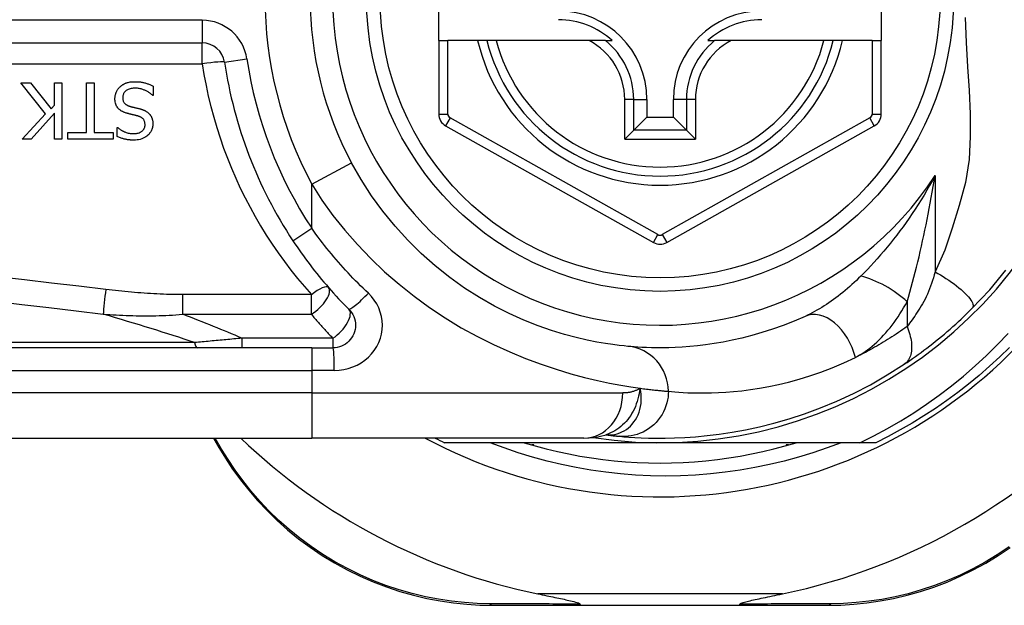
# Model space of a CAD drawing. Header units: inches. Extents: x 5 to 143, y 9 to 75.
# Tile 16 of 125: x 5.592 to 6.45, y 30.594 to 31.104. Entities that reach past the tile are written whole.
import ezdxf

# ---------------------------------------------------------------- set-up
doc = ezdxf.new("R2010")
doc.units = ezdxf.units.IN
doc.header["$MEASUREMENT"] = 0
doc.layers.add('Visible Edges(ANSI)', color=7, linetype='Continuous', lineweight=25)
doc.layers.add('Visible Tangent Edges(ANSI)', color=7, linetype='Continuous', lineweight=25)

msp = doc.modelspace()

# ---------------------------------------------------------------- linework, layer by layer
at = {"layer": 'Visible Edges(ANSI)'}
for p, q in [((5.95688, 31.08568), (5.95688, 31.16048)), ((6.3427, 31.16048), (6.3427, 31.08568)), ((5.95688, 31.08568), (5.95688, 31.02173)), ((5.95688, 31.08568), (5.96475, 31.08568)), ((5.99083, 31.08568), (5.96475, 31.08568)), ((5.99893, 31.08568), (5.99083, 31.08568)), ((6.00705, 31.08568), (5.99893, 31.08568)), ((6.08803, 31.08568), (6.00705, 31.08568)), ((6.10231, 31.08568), (6.08803, 31.08568)), ((6.10231, 31.08568), (6.10822, 31.08568)), ((6.19153, 31.08568), (6.19744, 31.08568)), ((6.21172, 31.08568), (6.19744, 31.08568)), ((6.2927, 31.08568), (6.21172, 31.08568)), ((6.30082, 31.08568), (6.2927, 31.08568)), ((6.30892, 31.08568), (6.30082, 31.08568)), ((6.33483, 31.08568), (6.30892, 31.08568)), ((6.33483, 31.08568), (6.3427, 31.08568)), ((6.3427, 31.02172), (6.3427, 31.08568)), ((5.09869, 31.08372), (5.75068, 31.08372)), ((5.61407, 31.0218), (5.5925, 31.04904)), ((5.5925, 31.04904), (5.60099, 31.04904)), ((5.60099, 31.04904), (5.61898, 31.02615)), ((5.62185, 31.04904), (5.62839, 31.04904)), ((5.62185, 31.02938), (5.62185, 31.04904)), ((5.62839, 31.04904), (5.62839, 30.99983)), ((5.64988, 31.00565), (5.64988, 31.04904)), ((5.64988, 31.04904), (5.65642, 31.04904)), ((5.65642, 31.04904), (5.65642, 31.00565)), ((5.70803, 31.04609), (5.70803, 31.03788)), ((5.70803, 31.03788), (5.70755, 31.03788)), ((6.13831, 31.03449), (6.13831, 31.01899)), ((6.16144, 31.01899), (6.16144, 31.03449)), ((5.61898, 31.02615), (5.62185, 31.02938)), ((5.59369, 30.99983), (5.61407, 31.0218)), ((5.62185, 31.02244), (5.60167, 30.99983)), ((5.62185, 30.99983), (5.62185, 31.02244)), ((6.12688, 31.00756), (6.13831, 31.01899)), ((6.13831, 31.01899), (6.16144, 31.01899)), ((6.17287, 31.00756), (6.16144, 31.01899)), ((5.67648, 31.00214), (5.67648, 31.00996)), ((5.67648, 31.00996), (5.67696, 31.00996)), ((5.96291, 31.01143), (6.14409, 30.90979)), ((6.12688, 31.00756), (6.11904, 30.99972)), ((6.15566, 30.90979), (6.33667, 31.01142)), ((6.18071, 30.99972), (6.17287, 31.00756)), ((5.60167, 30.99983), (5.59369, 30.99983)), ((5.62839, 30.99983), (5.62185, 30.99983)), ((5.63337, 30.99983), (5.63337, 31.00565)), ((5.63337, 31.00565), (5.64988, 31.00565)), ((5.67293, 30.99983), (5.63337, 30.99983)), ((5.65642, 31.00565), (5.67293, 31.00565)), ((5.67293, 31.00565), (5.67293, 30.99983)), ((5.84618, 30.81796), (5.19712, 30.81796)), ((5.84618, 30.81796), (5.86461, 30.81796)), ((6.10257, 30.74214), (6.10262, 30.74214)), ((5.19712, 30.73922), (5.84618, 30.73922)), ((5.76055, 30.73922), (5.76518, 30.73122)), ((6.08344, 30.73922), (5.84618, 30.73922)), ((6.14988, 30.73528), (5.96179, 30.73528)), ((6.03988, 30.73331), (6.03796, 30.73331)), ((6.03988, 30.73277), (6.03988, 30.73331)), ((6.32417, 30.73528), (6.14988, 30.73528)), ((6.25988, 30.73331), (6.25988, 30.73277)), ((6.26179, 30.73331), (6.25988, 30.73331)), ((6.33796, 30.73528), (6.32417, 30.73528)), ((6.00377, 30.59355), (6.08082, 30.59355)), ((6.08082, 30.59355), (6.21893, 30.59355)), ((6.21893, 30.59355), (6.29636, 30.59355))]:
    msp.add_line(p, q, dxfattribs=at)
at = {"layer": 'Visible Edges(ANSI)', "flags": 128}
for points in [[(5.67457, 31.035), (5.67458, 31.0355), (5.6746, 31.03598), (5.67464, 31.03647), (5.6747, 31.03695), (5.67478, 31.03743), (5.67487, 31.0379), (5.67497, 31.03837), (5.6751, 31.03884), (5.67523, 31.03931), (5.67539, 31.03977), (5.67555, 31.04023), (5.67574, 31.04069), (5.67593, 31.04114), (5.67614, 31.04158), (5.67637, 31.04201), (5.67661, 31.04243), (5.67686, 31.04284), (5.67713, 31.04325), (5.67741, 31.04365), (5.67771, 31.04403), (5.67802, 31.0444), (5.67835, 31.04477), (5.67868, 31.04512), (5.67904, 31.04545)], [(5.67904, 31.04545), (5.67934, 31.04572), (5.67964, 31.04598), (5.67995, 31.04623), (5.68026, 31.04648), (5.68058, 31.04671), (5.68091, 31.04694), (5.68124, 31.04716), (5.68157, 31.04737), (5.68191, 31.04757), (5.68225, 31.04777), (5.6826, 31.04796), (5.68296, 31.04814), (5.68332, 31.04831), (5.68368, 31.04848), (5.68405, 31.04863), (5.68442, 31.04878), (5.68487, 31.04894), (5.68544, 31.04913), (5.68614, 31.04932), (5.68698, 31.0495), (5.68796, 31.04966), (5.6891, 31.0498), (5.6904, 31.04989), (5.69188, 31.04992)], [(5.69236, 31.04426), (5.69146, 31.04424), (5.69056, 31.04419), (5.68966, 31.0441), (5.68876, 31.04396), (5.68788, 31.04377), (5.68702, 31.04352), (5.68622, 31.04322), (5.68552, 31.04289), (5.68492, 31.04255), (5.68441, 31.04219), (5.68397, 31.04185), (5.68359, 31.0415), (5.68325, 31.04114), (5.68292, 31.04075), (5.68263, 31.04035), (5.68236, 31.03993), (5.68213, 31.03948), (5.68192, 31.03901), (5.68175, 31.03854), (5.68162, 31.03805), (5.68151, 31.03756), (5.68144, 31.03705), (5.6814, 31.03655), (5.68139, 31.03604)], [(5.69188, 31.04992), (5.69257, 31.04991), (5.69327, 31.0499), (5.69397, 31.04987), (5.69468, 31.04984), (5.69539, 31.04979), (5.6961, 31.04972), (5.69681, 31.04964), (5.69752, 31.04955), (5.69822, 31.04944), (5.69892, 31.04931), (5.6996, 31.04916), (5.70028, 31.04899), (5.70095, 31.04881), (5.70161, 31.04861), (5.70227, 31.0484), (5.70292, 31.04818), (5.70357, 31.04795), (5.70422, 31.04771), (5.70487, 31.04747), (5.70551, 31.04721), (5.70615, 31.04695), (5.70678, 31.04667), (5.70741, 31.04639), (5.70803, 31.04609)], [(5.70755, 31.03788), (5.70708, 31.03831), (5.7066, 31.03872), (5.70611, 31.03913), (5.70561, 31.03952), (5.7051, 31.03989), (5.70458, 31.04025), (5.70406, 31.0406), (5.70352, 31.04093), (5.70298, 31.04125), (5.70242, 31.04155), (5.70186, 31.04184), (5.70129, 31.04212), (5.70071, 31.04238), (5.70011, 31.04263), (5.69949, 31.04287), (5.69883, 31.04311), (5.69813, 31.04334), (5.69739, 31.04355), (5.69662, 31.04375), (5.69582, 31.04392), (5.69499, 31.04406), (5.69414, 31.04417), (5.69326, 31.04423), (5.69236, 31.04426)], [(5.68434, 31.0226), (5.68381, 31.02277), (5.68329, 31.02295), (5.68277, 31.02315), (5.68226, 31.02336), (5.68175, 31.02358), (5.68125, 31.02382), (5.68075, 31.02408), (5.68027, 31.02435), (5.6798, 31.02465), (5.67935, 31.02496), (5.67891, 31.02529), (5.67845, 31.02566), (5.67797, 31.0261), (5.67747, 31.02662), (5.67697, 31.02723), (5.67648, 31.02792), (5.67601, 31.02871), (5.67561, 31.02955), (5.67528, 31.03041), (5.67501, 31.03131), (5.67481, 31.03222), (5.67467, 31.03314), (5.67459, 31.03407), (5.67457, 31.035)], [(5.68139, 31.03604), (5.68141, 31.03542), (5.68146, 31.03481), (5.68155, 31.0342), (5.68169, 31.0336), (5.68187, 31.03301), (5.68211, 31.03245), (5.68236, 31.03196), (5.68263, 31.03154), (5.68291, 31.03118), (5.68317, 31.03088), (5.68342, 31.03063), (5.68368, 31.03039), (5.68396, 31.03017), (5.68424, 31.02996), (5.68453, 31.02977), (5.68483, 31.02959), (5.68514, 31.02942), (5.68546, 31.02926), (5.68578, 31.02911), (5.68611, 31.02897), (5.68644, 31.02884), (5.68677, 31.02872), (5.68711, 31.02861), (5.68745, 31.0285)], [(5.68745, 31.0285), (5.68782, 31.0284), (5.68817, 31.02831), (5.6885, 31.02822), (5.68881, 31.02813), (5.68911, 31.02805), (5.6894, 31.02798), (5.68968, 31.02791), (5.68996, 31.02784), (5.69024, 31.02777), (5.69052, 31.0277), (5.69081, 31.02763), (5.6911, 31.02756), (5.69141, 31.02749), (5.69172, 31.02741), (5.69206, 31.02733), (5.69242, 31.02724), (5.6928, 31.02715), (5.6932, 31.02705), (5.69364, 31.02695), (5.6941, 31.02683), (5.6946, 31.02671), (5.69514, 31.02657), (5.69572, 31.02643), (5.69634, 31.02627)], [(5.69634, 31.02627), (5.69663, 31.02619), (5.69692, 31.02611), (5.69721, 31.02603), (5.69749, 31.02594), (5.69778, 31.02585), (5.69806, 31.02575), (5.69835, 31.02566), (5.69863, 31.02556), (5.69891, 31.02545), (5.69919, 31.02534), (5.69947, 31.02523), (5.69975, 31.02512), (5.70002, 31.025), (5.70029, 31.02487), (5.70056, 31.02475), (5.70083, 31.02462), (5.70111, 31.02447), (5.70146, 31.02428), (5.70187, 31.02404), (5.70233, 31.02375), (5.70283, 31.02339), (5.70336, 31.02297), (5.70391, 31.02248), (5.70448, 31.02192)], [(5.69443, 31.02001), (5.69397, 31.02013), (5.69352, 31.02025), (5.69307, 31.02037), (5.69262, 31.02048), (5.69218, 31.02059), (5.69173, 31.0207), (5.69129, 31.02081), (5.69086, 31.02092), (5.69043, 31.02102), (5.69, 31.02113), (5.68957, 31.02123), (5.68915, 31.02133), (5.68873, 31.02144), (5.68831, 31.02154), (5.6879, 31.02164), (5.68749, 31.02174), (5.68708, 31.02185), (5.68668, 31.02195), (5.68628, 31.02206), (5.68589, 31.02216), (5.68549, 31.02227), (5.68511, 31.02238), (5.68472, 31.02249), (5.68434, 31.0226)], [(5.70085, 31.01235), (5.70084, 31.01295), (5.70079, 31.01354), (5.7007, 31.01413), (5.70057, 31.01471), (5.70039, 31.01528), (5.70017, 31.01583), (5.69992, 31.01631), (5.69965, 31.01674), (5.69938, 31.0171), (5.6991, 31.01742), (5.69882, 31.0177), (5.69854, 31.01796), (5.69825, 31.01821), (5.69794, 31.01843), (5.69762, 31.01865), (5.69729, 31.01885), (5.69696, 31.01904), (5.69661, 31.01921), (5.69626, 31.01937), (5.6959, 31.01952), (5.69554, 31.01966), (5.69517, 31.01979), (5.6948, 31.0199), (5.69443, 31.02001)], [(5.70448, 31.02192), (5.70468, 31.0217), (5.70488, 31.02147), (5.70506, 31.02124), (5.70524, 31.02101), (5.70542, 31.02077), (5.70559, 31.02052), (5.70575, 31.02028), (5.7059, 31.02002), (5.70605, 31.01977), (5.70619, 31.01951), (5.70633, 31.01925), (5.70646, 31.01898), (5.70658, 31.01871), (5.7067, 31.01843), (5.70681, 31.01816), (5.70692, 31.01785), (5.70705, 31.01748), (5.70718, 31.01705), (5.7073, 31.01655), (5.70742, 31.01599), (5.70752, 31.01536), (5.7076, 31.01466), (5.70765, 31.01388), (5.70767, 31.01303)], [(5.67696, 31.00996), (5.67732, 31.00964), (5.6777, 31.00933), (5.67808, 31.00903), (5.67847, 31.00874), (5.67887, 31.00845), (5.67927, 31.00818), (5.67968, 31.00792), (5.6801, 31.00767), (5.68053, 31.00742), (5.68095, 31.00719), (5.68139, 31.00696), (5.68182, 31.00675), (5.68226, 31.00654), (5.68271, 31.00633), (5.6832, 31.00612), (5.68378, 31.00588), (5.68445, 31.00564), (5.68521, 31.0054), (5.68604, 31.00517), (5.68695, 31.00497), (5.68787, 31.00482), (5.6888, 31.0047), (5.68974, 31.00464), (5.69068, 31.00462)], [(5.69068, 31.00462), (5.69153, 31.00463), (5.69239, 31.0047), (5.69324, 31.0048), (5.69407, 31.00496), (5.6949, 31.00518), (5.6957, 31.00545), (5.69645, 31.00578), (5.69711, 31.00613), (5.69767, 31.00648), (5.69816, 31.00684), (5.69856, 31.00718), (5.6989, 31.0075), (5.69921, 31.00783), (5.69949, 31.00817), (5.69975, 31.00853), (5.69998, 31.00891), (5.70019, 31.0093), (5.70037, 31.00971), (5.70052, 31.01014), (5.70064, 31.01057), (5.70074, 31.01101), (5.7008, 31.01145), (5.70084, 31.0119), (5.70085, 31.01235)], [(5.70767, 31.01303), (5.70765, 31.01223), (5.70758, 31.01143), (5.70747, 31.01064), (5.70731, 31.00987), (5.7071, 31.0091), (5.70685, 31.00834), (5.70654, 31.0076), (5.70618, 31.00688), (5.70578, 31.00619), (5.70533, 31.00553), (5.70485, 31.0049), (5.70433, 31.00429), (5.70376, 31.0037), (5.7031, 31.00308), (5.70231, 31.00243), (5.70141, 31.00178), (5.70037, 31.00115), (5.69919, 31.00055), (5.69791, 31.00004), (5.6966, 30.99963), (5.69525, 30.99932), (5.69388, 30.99911), (5.6925, 30.99899), (5.69112, 30.99895)], [(5.69112, 30.99895), (5.69055, 30.99896), (5.68998, 30.99897), (5.68942, 30.99899), (5.68885, 30.99902), (5.68828, 30.99905), (5.68772, 30.9991), (5.68715, 30.99915), (5.68659, 30.99921), (5.68602, 30.99928), (5.68546, 30.99937), (5.6849, 30.99946), (5.68434, 30.99956), (5.68379, 30.99967), (5.68323, 30.99979), (5.68266, 30.99992), (5.68205, 31.00007), (5.68143, 31.00025), (5.68077, 31.00044), (5.6801, 31.00066), (5.6794, 31.0009), (5.67869, 31.00117), (5.67797, 31.00146), (5.67723, 31.00179), (5.67648, 31.00214)], [(6.12185, 30.81925), (6.11862, 30.81956), (6.11425, 30.82004), (6.10878, 30.82074), (6.10224, 30.8217), (6.09468, 30.82298), (6.08616, 30.82468), (6.07671, 30.82686), (6.0664, 30.8296), (6.05527, 30.83303), (6.04348, 30.83719), (6.03116, 30.84212), (6.01844, 30.84785), (6.00547, 30.8544), (5.99239, 30.8618), (5.97932, 30.87009), (5.96643, 30.87928), (5.95385, 30.88933), (5.94166, 30.9002), (5.92995, 30.91181), (5.91877, 30.92411), (5.90821, 30.93704), (5.89832, 30.95055), (5.88919, 30.96457), (5.88089, 30.97905)], [(5.82977, 30.91123), (5.83155, 30.90856), (5.83336, 30.9059), (5.8352, 30.90325), (5.83705, 30.90062), (5.83893, 30.898), (5.84083, 30.8954), (5.84275, 30.89281), (5.8447, 30.89024), (5.84666, 30.88769), (5.84865, 30.88515), (5.85066, 30.88263), (5.85269, 30.88013), (5.85473, 30.87764), (5.8568, 30.87517), (5.85889, 30.87273), (5.861, 30.8703), (5.86313, 30.86788), (5.86528, 30.86549), (5.86744, 30.86312), (5.86962, 30.86077), (5.87182, 30.85844), (5.87404, 30.85613), (5.87628, 30.85384), (5.87853, 30.85157)], [(6.42177, 30.85211), (6.43724, 30.86856), (6.45144, 30.88553)], [(5.87853, 30.85157), (5.87981, 30.85014), (5.88095, 30.8486), (5.88194, 30.84694), (5.88276, 30.84519), (5.88342, 30.84338), (5.88389, 30.8415), (5.88419, 30.83959), (5.8843, 30.83766), (5.8842, 30.83573), (5.88391, 30.83382), (5.88344, 30.83194), (5.88278, 30.83011), (5.88195, 30.82836), (5.88096, 30.8267), (5.87981, 30.82515), (5.87852, 30.82372), (5.8771, 30.82243), (5.87555, 30.82128), (5.8739, 30.82029), (5.87216, 30.81946), (5.87034, 30.81881), (5.86846, 30.81834), (5.86654, 30.81805), (5.86461, 30.81796)], [(6.27634, 30.8454), (6.26669, 30.84121), (6.25718, 30.83745), (6.24785, 30.83412), (6.23872, 30.83118), (6.22982, 30.82862), (6.22118, 30.82641), (6.21282, 30.82452), (6.20476, 30.82294), (6.19702, 30.82162), (6.18959, 30.82055), (6.18248, 30.8197), (6.1757, 30.81904), (6.16925, 30.81857), (6.16315, 30.81824), (6.15739, 30.81805), (6.15199, 30.81797), (6.14694, 30.81797), (6.14226, 30.81804), (6.13793, 30.81818), (6.13397, 30.81836), (6.13038, 30.81857), (6.12716, 30.8188), (6.12432, 30.81903), (6.12185, 30.81925)], [(6.36281, 30.8037), (6.36518, 30.80528), (6.36758, 30.80692), (6.37001, 30.80861), (6.37247, 30.81035), (6.37495, 30.81213), (6.37745, 30.81395), (6.37997, 30.81582), (6.38249, 30.81773), (6.38503, 30.81968), (6.38758, 30.82167), (6.39013, 30.8237), (6.39268, 30.82577), (6.39521, 30.82785), (6.39773, 30.82997), (6.40023, 30.8321), (6.40272, 30.83426), (6.40518, 30.83643), (6.40762, 30.83862), (6.41004, 30.84084), (6.41244, 30.84306), (6.41481, 30.84531), (6.41716, 30.84756), (6.41948, 30.84983), (6.42177, 30.85211)], [(6.32417, 30.73528), (6.33621, 30.74125), (6.34806, 30.7476), (6.35969, 30.75432), (6.37111, 30.7614), (6.3823, 30.76885), (6.39326, 30.77665), (6.40398, 30.78481), (6.41444, 30.79331), (6.42463, 30.80215), (6.43453, 30.8113), (6.44412, 30.82075), (6.4534, 30.8305)], [(6.45464, 30.81831), (6.44604, 30.80996), (6.43722, 30.80184), (6.42817, 30.79397), (6.41891, 30.78636), (6.40944, 30.779), (6.39977, 30.77192), (6.38991, 30.7651), (6.37986, 30.75857), (6.36963, 30.75231), (6.35923, 30.74634), (6.34867, 30.74066), (6.33796, 30.73528)], [(6.11462, 30.74084), (6.11834, 30.74052), (6.12272, 30.74018), (6.12775, 30.73986), (6.13343, 30.73957), (6.13976, 30.73935), (6.14672, 30.73923), (6.15432, 30.73924), (6.16253, 30.73943), (6.17136, 30.73982), (6.1808, 30.74047), (6.19082, 30.74141), (6.20142, 30.7427), (6.21258, 30.74437), (6.22427, 30.7465), (6.23648, 30.74912), (6.24918, 30.75229), (6.26233, 30.75606), (6.27588, 30.76049), (6.28981, 30.76563), (6.30406, 30.77155), (6.31855, 30.77826), (6.33323, 30.78584), (6.348, 30.7943), (6.36281, 30.8037)], [(6.08344, 30.73922), (6.09299, 30.73992), (6.10287, 30.74224)], [(6.10262, 30.74214), (6.10328, 30.74206), (6.10392, 30.74198), (6.10455, 30.7419), (6.10517, 30.74183), (6.10577, 30.74176), (6.10636, 30.74169), (6.10694, 30.74163), (6.1075, 30.74157), (6.10805, 30.7415), (6.10858, 30.74145), (6.1091, 30.74139), (6.10961, 30.74134), (6.11011, 30.74128), (6.11059, 30.74124), (6.11105, 30.74119), (6.1115, 30.74114), (6.11194, 30.7411), (6.11237, 30.74106), (6.11278, 30.74102), (6.11317, 30.74098), (6.11356, 30.74094), (6.11393, 30.74091), (6.11428, 30.74087), (6.11462, 30.74084)], [(6.30766, 30.73528), (6.29542, 30.73068), (6.28303, 30.72646), (6.27053, 30.72263), (6.25792, 30.7192), (6.24523, 30.71617), (6.23246, 30.71353), (6.21961, 30.7113), (6.20671, 30.70947), (6.19376, 30.70804), (6.18076, 30.70702), (6.16773, 30.70641), (6.15468, 30.7062), (6.14161, 30.7064), (6.12854, 30.70701), (6.1155, 30.70804), (6.10251, 30.70947), (6.08958, 30.7113), (6.07673, 30.71354), (6.06397, 30.71617), (6.05129, 30.71921), (6.03872, 30.72264), (6.02626, 30.72646), (6.01392, 30.73068), (6.00171, 30.73528)], [(6.03132, 30.73528), (6.04095, 30.73247), (6.05064, 30.7299), (6.06039, 30.72756), (6.07019, 30.72547), (6.08005, 30.72362), (6.08994, 30.72202), (6.09987, 30.72066), (6.10984, 30.71955), (6.11983, 30.71868), (6.12983, 30.71806), (6.13985, 30.71769), (6.14988, 30.71757), (6.1599, 30.71769), (6.16992, 30.71806), (6.17993, 30.71868), (6.18991, 30.71955), (6.19988, 30.72066), (6.20981, 30.72202), (6.21971, 30.72362), (6.22956, 30.72547), (6.23937, 30.72756), (6.24912, 30.7299), (6.25881, 30.73247), (6.26843, 30.73528)], [(5.76518, 30.73122), (5.77093, 30.72173), (5.77719, 30.7123), (5.78395, 30.70298), (5.79121, 30.6938), (5.79896, 30.6848), (5.80719, 30.67604), (5.81589, 30.66754), (5.82506, 30.65935), (5.83469, 30.65152), (5.84475, 30.64409), (5.85518, 30.63709), (5.86595, 30.63056), (5.87699, 30.6245), (5.88827, 30.61896), (5.89974, 30.61396), (5.91135, 30.60951), (5.92304, 30.60564), (5.93477, 30.60233), (5.94651, 30.59957), (5.95821, 30.59734), (5.96984, 30.59565), (5.98134, 30.59446), (5.99267, 30.59377), (6.00377, 30.59355)], [(6.29636, 30.59355), (6.30744, 30.59377), (6.31873, 30.59446), (6.33021, 30.59564), (6.3418, 30.59732), (6.35347, 30.59954), (6.36518, 30.60228), (6.37688, 30.60558), (6.38855, 30.60943), (6.40013, 30.61385), (6.41158, 30.61883), (6.42284, 30.62435), (6.43387, 30.63037), (6.44462, 30.63688), (6.45505, 30.64385)], [(6.04321, 30.60355), (6.04521, 30.60314), (6.04718, 30.60273), (6.04912, 30.60234), (6.05103, 30.60194), (6.0529, 30.60156), (6.05473, 30.60118), (6.05651, 30.60081), (6.05825, 30.60044), (6.05995, 30.60009), (6.06159, 30.59974), (6.06318, 30.5994), (6.06471, 30.59907), (6.06617, 30.59876), (6.06758, 30.59845), (6.06892, 30.59815), (6.0703, 30.59783), (6.07176, 30.59749), (6.07327, 30.59713), (6.07476, 30.59675), (6.07617, 30.59637), (6.07746, 30.59598), (6.07867, 30.59557), (6.07966, 30.59513), (6.08022, 30.59462)], [(6.21953, 30.59462), (6.21993, 30.59503), (6.22064, 30.59539), (6.22148, 30.59571), (6.22243, 30.59603), (6.22344, 30.59633), (6.2245, 30.59662), (6.22566, 30.59692), (6.22693, 30.59724), (6.22829, 30.59756), (6.22973, 30.5979), (6.23125, 30.59824), (6.23285, 30.59859), (6.2345, 30.59896), (6.23621, 30.59932), (6.23798, 30.5997), (6.23982, 30.60009), (6.24173, 30.60049), (6.24369, 30.6009), (6.24571, 30.60132), (6.24779, 30.60175), (6.24991, 30.60219), (6.25208, 30.60263), (6.25429, 30.60309), (6.25654, 30.60355)], [(6.08082, 30.59355), (6.08079, 30.59355), (6.08077, 30.59356), (6.08074, 30.59357), (6.08072, 30.59358), (6.08069, 30.5936), (6.08066, 30.59362), (6.08064, 30.59364), (6.08061, 30.59367), (6.08059, 30.5937), (6.08056, 30.59374), (6.08053, 30.59378), (6.08051, 30.59382), (6.08048, 30.59387), (6.08046, 30.59392), (6.08043, 30.59397), (6.08041, 30.59403), (6.08038, 30.59409), (6.08036, 30.59416), (6.08034, 30.59423), (6.08031, 30.5943), (6.08029, 30.59437), (6.08026, 30.59445), (6.08024, 30.59454), (6.08022, 30.59462)], [(6.21893, 30.59355), (6.21896, 30.59355), (6.21898, 30.59356), (6.21901, 30.59357), (6.21904, 30.59358), (6.21906, 30.5936), (6.21909, 30.59362), (6.21911, 30.59364), (6.21914, 30.59367), (6.21917, 30.5937), (6.21919, 30.59374), (6.21922, 30.59378), (6.21924, 30.59382), (6.21927, 30.59387), (6.21929, 30.59392), (6.21932, 30.59397), (6.21934, 30.59403), (6.21937, 30.59409), (6.21939, 30.59416), (6.21942, 30.59423), (6.21944, 30.5943), (6.21946, 30.59437), (6.21949, 30.59445), (6.21951, 30.59454), (6.21953, 30.59462)]]:
    msp.add_lwpolyline(points, dxfattribs=at)
at = {"layer": 'Visible Edges(ANSI)'}
msp.add_circle((6.14988, 31.12308), 0.25591, dxfattribs=at)
for centre, radius, start, end in [((6.14988, 31.12308), 0.43504, 241.92751, 118.07249), ((6.14988, 31.12308), 0.3878, 261.33391, 70.21195), ((6.14988, 31.12308), 0.30512, 151.83282, 208.16718), ((6.06129, 31.03449), 0.07702, 0, 90), ((6.23846, 31.03449), 0.07702, 90, 180), ((6.06129, 31.03449), 0.06944, 47.48259, 90), ((6.23846, 31.03449), 0.06944, 90, 132.51741), ((6.14988, 31.12308), 0.15551, 193.91643, 346.08357), ((5.75068, 31.06403), 0.01969, 8.41327, 90), ((6.14988, 31.12308), 0.38386, 188.41327, 213.49631), ((5.96869, 31.02173), 0.01181, 180, 240.70877), ((6.33089, 31.02172), 0.01181, 299.31319, 0), ((6.14987, 30.92009), 0.01181, 240.70877, 299.31319), ((6.14988, 31.12222), 0.52953, 281.6205, 318.6133), ((6.14988, 31.12222), 0.52953, 226.3272, 258.3795), ((6.14988, 31.12308), 0.431, 242.95157, 244.12615)]:
    msp.add_arc(centre, radius, start, end, dxfattribs=at)
at = {"layer": 'Visible Tangent Edges(ANSI)'}
for p, q in [((5.75068, 31.1034), (5.09869, 31.1034)), ((5.75068, 31.1034), (5.75068, 31.08372)), ((5.96475, 31.02173), (5.96475, 31.08568)), ((6.33483, 31.08568), (6.33483, 31.02172)), ((5.75068, 31.06542), (5.75068, 31.08372)), ((5.77015, 31.06691), (5.78962, 31.06979)), ((5.09869, 31.06542), (5.75068, 31.06542)), ((6.11904, 30.99972), (6.11904, 31.03449)), ((6.12688, 31.03449), (6.11904, 31.03449)), ((6.12688, 31.00756), (6.12688, 31.03449)), ((6.12688, 31.03449), (6.13831, 31.03449)), ((6.17287, 31.03449), (6.16144, 31.03449)), ((6.18071, 31.03449), (6.17287, 31.03449)), ((6.17287, 31.03449), (6.17287, 31.00756)), ((6.18071, 31.03449), (6.18071, 30.99972)), ((5.95688, 31.02173), (5.96475, 31.02173)), ((5.96676, 31.01829), (5.96291, 31.01143)), ((6.14795, 30.91665), (5.96676, 31.01829)), ((6.33282, 31.01829), (6.1518, 30.91665)), ((6.33667, 31.01142), (6.33282, 31.01829)), ((6.33483, 31.02172), (6.3427, 31.02172)), ((6.17287, 31.00756), (6.12688, 31.00756)), ((6.11904, 30.99972), (6.18071, 30.99972)), ((5.84618, 30.96046), (5.88089, 30.97905)), ((6.38958, 30.96812), (6.38958, 30.88418)), ((5.84618, 30.9221), (5.84618, 30.96046)), ((5.82977, 30.91123), (5.84618, 30.9221)), ((6.14409, 30.90979), (6.14795, 30.91665)), ((6.1518, 30.91665), (6.15566, 30.90979)), ((5.84584, 30.86429), (5.73364, 30.86429)), ((5.73364, 30.84719), (5.73364, 30.86429)), ((5.84584, 30.84719), (5.84584, 30.86429)), ((6.36528, 30.85812), (6.36528, 30.83645)), ((5.73364, 30.84719), (5.84584, 30.84719)), ((5.74393, 30.82255), (5.1948, 30.82255)), ((5.78526, 30.8263), (5.78526, 30.81796)), ((5.86461, 30.8263), (5.78526, 30.8263)), ((5.86461, 30.8263), (5.86461, 30.81796)), ((5.84618, 30.81796), (5.84618, 30.79827)), ((5.19712, 30.79827), (5.84618, 30.79827)), ((5.86584, 30.79827), (5.84618, 30.79827)), ((5.84618, 30.79827), (5.84618, 30.77859)), ((5.84618, 30.77859), (5.19712, 30.77859)), ((5.84618, 30.77859), (6.11734, 30.77859)), ((5.84618, 30.77859), (5.84618, 30.73922)), ((5.76755, 30.72977), (5.76204, 30.73922)), ((6.25654, 30.60355), (6.04321, 30.60355))]:
    msp.add_line(p, q, dxfattribs=at)
at = {"layer": 'Visible Tangent Edges(ANSI)', "flags": 128}
for points in [[(6.4159, 31.10587), (6.41679, 31.08418), (6.41799, 31.06296), (6.41922, 31.04229), (6.42016, 31.02203), (6.42037, 31.00205), (6.41929, 30.98214), (6.41619, 30.96202), (6.4106, 30.94198), (6.40466, 30.92235), (6.39822, 30.90311), (6.38958, 30.88418)], [(5.75068, 31.06542), (5.75222, 31.05603), (5.75399, 31.04669), (5.75599, 31.0374), (5.75822, 31.02817), (5.76067, 31.01901), (5.76334, 31.00992), (5.76623, 31.00091), (5.76934, 30.99198), (5.77266, 30.98314), (5.77618, 30.9744), (5.77992, 30.96575), (5.78386, 30.95721), (5.788, 30.94878), (5.79234, 30.94047), (5.79687, 30.93227), (5.80159, 30.92419), (5.8065, 30.91623), (5.8116, 30.9084), (5.81687, 30.9007), (5.82232, 30.89314), (5.82795, 30.88571), (5.83375, 30.87842), (5.83971, 30.87128), (5.84584, 30.86429)], [(6.38958, 30.96812), (6.38727, 30.96378), (6.3849, 30.9595), (6.38249, 30.95527), (6.38004, 30.9511), (6.37754, 30.94698), (6.375, 30.94292), (6.37242, 30.93892), (6.3698, 30.93497), (6.36715, 30.93109), (6.36447, 30.92727), (6.36176, 30.92351), (6.35903, 30.91981), (6.35627, 30.91617), (6.35348, 30.9126), (6.35067, 30.90908), (6.34784, 30.90563), (6.34499, 30.90223), (6.34213, 30.8989), (6.33925, 30.89564), (6.33637, 30.89244), (6.33349, 30.88932), (6.33061, 30.88627), (6.32774, 30.8833), (6.32489, 30.88042)], [(6.36528, 30.85812), (6.36647, 30.86225), (6.36766, 30.86646), (6.36883, 30.87073), (6.37, 30.87507), (6.37115, 30.87945), (6.37229, 30.88388), (6.37342, 30.88835), (6.37453, 30.89286), (6.37562, 30.89739), (6.37669, 30.90195), (6.37774, 30.90653), (6.37877, 30.91113), (6.37978, 30.91576), (6.38077, 30.92042), (6.38175, 30.92511), (6.3827, 30.92981), (6.38364, 30.93454), (6.38455, 30.93929), (6.38545, 30.94406), (6.38632, 30.94884), (6.38717, 30.95364), (6.388, 30.95845), (6.3888, 30.96328), (6.38958, 30.96812)], [(5.84618, 30.96046), (5.85507, 30.94676), (5.8647, 30.93341), (5.87505, 30.92045), (5.88603, 30.90793), (5.89761, 30.89587), (5.90974, 30.88432), (5.92234, 30.87331), (5.93538, 30.86289), (5.9488, 30.85309), (5.96254, 30.84395), (5.97652, 30.83551), (5.99063, 30.82778), (6.00475, 30.82075), (6.01879, 30.8144), (6.03263, 30.80871), (6.04618, 30.80365), (6.05932, 30.79922), (6.07196, 30.79538), (6.08398, 30.79213), (6.09529, 30.78942), (6.10583, 30.78719), (6.11555, 30.78536), (6.12442, 30.78389), (6.13241, 30.78273)], [(5.89553, 30.86549), (5.89325, 30.86764), (5.89099, 30.86982), (5.88874, 30.87201), (5.88652, 30.87422), (5.88431, 30.87645), (5.88212, 30.8787), (5.87994, 30.88097), (5.87779, 30.88326), (5.87566, 30.88556), (5.87354, 30.88789), (5.87145, 30.89023), (5.86938, 30.89259), (5.86732, 30.89496), (5.86529, 30.89735), (5.86328, 30.89976), (5.86129, 30.90218), (5.85932, 30.90462), (5.85738, 30.90708), (5.85545, 30.90954), (5.85355, 30.91203), (5.85168, 30.91452), (5.84982, 30.91704), (5.84799, 30.91956), (5.84618, 30.9221)], [(5.66665, 30.86879), (5.64298, 30.87156), (5.61931, 30.87433), (5.59565, 30.87711), (5.57198, 30.8799)], [(6.32489, 30.88042), (6.32298, 30.87854), (6.32106, 30.8767), (6.31913, 30.87488), (6.31717, 30.87309), (6.3152, 30.87134), (6.31322, 30.86962), (6.31123, 30.86794), (6.30923, 30.86629), (6.30721, 30.86468), (6.30519, 30.86311), (6.30317, 30.86157), (6.30113, 30.86008), (6.29909, 30.85862), (6.29704, 30.8572), (6.29497, 30.85582), (6.29291, 30.85448), (6.29083, 30.85318), (6.28875, 30.85193), (6.28668, 30.85072), (6.2846, 30.84955), (6.28252, 30.84844), (6.28046, 30.84737), (6.27839, 30.84636), (6.27634, 30.8454)], [(6.38958, 30.88418), (6.3889, 30.88161), (6.38817, 30.87906), (6.3874, 30.87655), (6.38659, 30.87407), (6.38573, 30.87165), (6.38484, 30.86927), (6.3839, 30.86694), (6.38292, 30.86468), (6.38191, 30.86248), (6.38086, 30.86034), (6.37978, 30.85829), (6.37867, 30.85631), (6.37754, 30.85441), (6.37639, 30.85259), (6.37525, 30.8508), (6.37411, 30.84905), (6.37297, 30.84734), (6.37185, 30.84566), (6.37072, 30.84402), (6.36961, 30.84242), (6.36851, 30.84086), (6.36741, 30.83935), (6.36634, 30.83788), (6.36528, 30.83645)], [(6.38958, 30.88418), (6.39195, 30.88286), (6.39434, 30.88146), (6.39674, 30.88), (6.39915, 30.87848), (6.40153, 30.87691), (6.40387, 30.8753), (6.40614, 30.87366), (6.40834, 30.872), (6.41044, 30.87033), (6.41241, 30.86867), (6.41424, 30.86702), (6.41592, 30.86541), (6.41743, 30.86385), (6.41876, 30.86234), (6.4199, 30.8609), (6.42085, 30.85953), (6.4216, 30.85826), (6.42216, 30.85708), (6.42252, 30.85599), (6.4227, 30.85501), (6.4227, 30.85413), (6.42254, 30.85336), (6.42222, 30.85268), (6.42177, 30.85211)], [(5.73364, 30.86429), (5.73084, 30.8643), (5.72804, 30.86433), (5.72524, 30.86438), (5.72244, 30.86445), (5.71964, 30.86454), (5.71684, 30.86464), (5.71405, 30.86476), (5.71125, 30.8649), (5.70845, 30.86505), (5.70566, 30.86522), (5.70287, 30.8654), (5.70007, 30.8656), (5.69728, 30.8658), (5.69449, 30.86602), (5.6917, 30.86625), (5.68892, 30.86649), (5.68613, 30.86675), (5.68334, 30.86701), (5.68056, 30.86728), (5.67778, 30.86757), (5.67499, 30.86786), (5.67221, 30.86816), (5.66943, 30.86847), (5.66665, 30.86879)], [(5.86584, 30.79827), (5.86996, 30.79847), (5.87405, 30.79903), (5.87805, 30.79998), (5.88193, 30.80128), (5.88565, 30.80294), (5.88918, 30.80492), (5.89248, 30.80721), (5.89552, 30.80979), (5.89827, 30.81265), (5.90071, 30.81576), (5.90282, 30.81908), (5.90459, 30.82258), (5.906, 30.82623), (5.90702, 30.82999), (5.90763, 30.83381), (5.90783, 30.83768), (5.90761, 30.84154), (5.90698, 30.84536), (5.90595, 30.84911), (5.90456, 30.85274), (5.9028, 30.85624), (5.9007, 30.85955), (5.89827, 30.86264), (5.89553, 30.86549)], [(5.56966, 30.85868), (5.59332, 30.85582), (5.61699, 30.85296), (5.64066, 30.85011), (5.66433, 30.84727)], [(6.32012, 30.80957), (6.32228, 30.81068), (6.32442, 30.81189), (6.32655, 30.81321), (6.32867, 30.81462), (6.33077, 30.81613), (6.33284, 30.81772), (6.3349, 30.81941), (6.33693, 30.82117), (6.33894, 30.82301), (6.34091, 30.82492), (6.34286, 30.8269), (6.34478, 30.82894), (6.34666, 30.83106), (6.34852, 30.83324), (6.35035, 30.83548), (6.35214, 30.83778), (6.35391, 30.84014), (6.35564, 30.84256), (6.35734, 30.84503), (6.35901, 30.84756), (6.36063, 30.85013), (6.36222, 30.85275), (6.36377, 30.85541), (6.36528, 30.85812)], [(5.66433, 30.84727), (5.66718, 30.84708), (5.67003, 30.84691), (5.67289, 30.84674), (5.67574, 30.84659), (5.67861, 30.84645), (5.68147, 30.84633), (5.68434, 30.84622), (5.68721, 30.84612), (5.69008, 30.84604), (5.69296, 30.84598), (5.69584, 30.84593), (5.69873, 30.84591), (5.70161, 30.84589), (5.70451, 30.8459), (5.7074, 30.84593), (5.7103, 30.84597), (5.71321, 30.84604), (5.71611, 30.84613), (5.71902, 30.84624), (5.72194, 30.84638), (5.72486, 30.84654), (5.72778, 30.84673), (5.73071, 30.84694), (5.73364, 30.84719)], [(5.84584, 30.84719), (5.8466, 30.84628), (5.84736, 30.84539), (5.84812, 30.84449), (5.84889, 30.8436), (5.84966, 30.8427), (5.85043, 30.84182), (5.8512, 30.84093), (5.85197, 30.84005), (5.85275, 30.83917), (5.85352, 30.83829), (5.8543, 30.83742), (5.85508, 30.83655), (5.85587, 30.83568), (5.85665, 30.83481), (5.85744, 30.83395), (5.85823, 30.83309), (5.85902, 30.83223), (5.85981, 30.83137), (5.86061, 30.83052), (5.86141, 30.82967), (5.8622, 30.82883), (5.863, 30.82798), (5.86381, 30.82714), (5.86461, 30.8263)], [(6.36528, 30.83645), (6.36338, 30.83511), (6.36147, 30.83378), (6.35957, 30.83247), (6.35767, 30.83119), (6.35579, 30.82994), (6.3539, 30.8287), (6.35202, 30.82748), (6.35013, 30.82628), (6.34824, 30.8251), (6.34635, 30.82394), (6.34446, 30.82279), (6.34257, 30.82167), (6.34068, 30.82056), (6.3388, 30.81947), (6.33691, 30.81839), (6.33503, 30.81734), (6.33315, 30.81631), (6.33128, 30.81529), (6.32941, 30.81429), (6.32754, 30.81331), (6.32568, 30.81235), (6.32383, 30.81141), (6.32197, 30.81048), (6.32012, 30.80957)], [(6.36528, 30.83645), (6.36594, 30.83477), (6.36656, 30.83308), (6.36712, 30.83137), (6.36762, 30.82965), (6.36806, 30.82793), (6.36843, 30.82621), (6.36873, 30.82451), (6.36897, 30.82283), (6.36912, 30.82118), (6.3692, 30.81956), (6.36921, 30.81799), (6.36913, 30.81646), (6.36898, 30.81499), (6.36875, 30.81358), (6.36845, 30.81223), (6.36807, 30.81096), (6.36762, 30.80976), (6.36711, 30.80865), (6.36653, 30.80761), (6.36589, 30.80666), (6.36519, 30.80579), (6.36444, 30.805), (6.36365, 30.80431), (6.36281, 30.8037)], [(5.78526, 30.8263), (5.78353, 30.82614), (5.7818, 30.82598), (5.78006, 30.82582), (5.77833, 30.82566), (5.7766, 30.8255), (5.77487, 30.82534), (5.77314, 30.82518), (5.77141, 30.82502), (5.76968, 30.82486), (5.76795, 30.8247), (5.76622, 30.82454), (5.7645, 30.82439), (5.76278, 30.82423), (5.76105, 30.82408), (5.75933, 30.82392), (5.75761, 30.82377), (5.7559, 30.82361), (5.75418, 30.82346), (5.75247, 30.82331), (5.75075, 30.82315), (5.74905, 30.823), (5.74734, 30.82285), (5.74564, 30.8227), (5.74393, 30.82255)], [(6.1571, 30.78005), (6.1597, 30.7798), (6.16271, 30.77954), (6.1661, 30.77928), (6.16989, 30.77904), (6.17407, 30.77884), (6.17863, 30.77868), (6.18358, 30.7786), (6.1889, 30.7786), (6.1946, 30.77869), (6.20068, 30.77891), (6.20712, 30.77928), (6.21392, 30.77981), (6.22108, 30.78055), (6.22858, 30.78151), (6.23642, 30.78272), (6.24459, 30.78421), (6.25309, 30.786), (6.26191, 30.78813), (6.27103, 30.79062), (6.28042, 30.79352), (6.29005, 30.79683), (6.2999, 30.8006), (6.30994, 30.80484), (6.32012, 30.80957)], [(6.13241, 30.78273), (6.13205, 30.78034), (6.13163, 30.778), (6.13113, 30.77569), (6.13055, 30.77343), (6.12989, 30.77122), (6.12916, 30.76906), (6.12835, 30.76695), (6.12745, 30.76489), (6.12646, 30.76289), (6.12539, 30.76094), (6.12423, 30.75905), (6.12299, 30.75723), (6.12166, 30.75549), (6.12026, 30.75382), (6.11879, 30.75224), (6.11725, 30.75074), (6.11564, 30.74933), (6.11397, 30.74801), (6.11224, 30.74679), (6.11045, 30.74567), (6.10861, 30.74465), (6.10673, 30.74374), (6.10482, 30.74293), (6.10287, 30.74224)], [(6.1039, 30.74204), (6.10608, 30.74201), (6.10826, 30.74217), (6.11043, 30.74251), (6.11256, 30.74303), (6.11465, 30.74373), (6.11667, 30.7446), (6.11863, 30.74565), (6.12052, 30.74687), (6.12232, 30.74826), (6.12402, 30.7498), (6.12561, 30.75148), (6.12708, 30.75331), (6.12842, 30.75527), (6.12962, 30.75736), (6.13068, 30.75956), (6.13158, 30.76187), (6.13232, 30.76427), (6.13289, 30.76675), (6.13328, 30.7693), (6.1335, 30.77191), (6.13352, 30.77457), (6.13335, 30.77727), (6.13298, 30.77999), (6.13241, 30.78273)], [(6.1571, 30.78005), (6.15702, 30.77759), (6.15678, 30.77508), (6.15637, 30.77254), (6.15578, 30.76997), (6.15501, 30.7674), (6.15405, 30.76484), (6.15289, 30.76231), (6.15155, 30.75984), (6.15001, 30.75746), (6.1483, 30.75517), (6.14642, 30.753), (6.14437, 30.75097), (6.14219, 30.7491), (6.13989, 30.74741), (6.13748, 30.74589), (6.13499, 30.74457), (6.13244, 30.74344), (6.12985, 30.74251), (6.12725, 30.74177), (6.12465, 30.74123), (6.12207, 30.74088), (6.11953, 30.7407), (6.11704, 30.7407), (6.11462, 30.74084)], [(6.13241, 30.78273), (6.13186, 30.78238), (6.1313, 30.78206), (6.13073, 30.78174), (6.13016, 30.78144), (6.12958, 30.78116), (6.12899, 30.78089), (6.12839, 30.78064), (6.12779, 30.7804), (6.12718, 30.78018), (6.12657, 30.77997), (6.12595, 30.77977), (6.12532, 30.7796), (6.12468, 30.77943), (6.12404, 30.77928), (6.1234, 30.77915), (6.12274, 30.77903), (6.12209, 30.77893), (6.12142, 30.77884), (6.12075, 30.77876), (6.12008, 30.7787), (6.1194, 30.77865), (6.11872, 30.77862), (6.11803, 30.7786), (6.11734, 30.77859)], [(6.13241, 30.78273), (6.13387, 30.78253), (6.13529, 30.78234), (6.13668, 30.78217), (6.13803, 30.782), (6.13935, 30.78183), (6.14063, 30.78168), (6.14187, 30.78154), (6.14308, 30.7814), (6.14424, 30.78127), (6.14537, 30.78115), (6.14646, 30.78103), (6.14751, 30.78092), (6.14853, 30.78082), (6.1495, 30.78072), (6.15044, 30.78063), (6.15133, 30.78055), (6.15219, 30.78047), (6.15301, 30.78039), (6.15379, 30.78032), (6.15453, 30.78026), (6.15524, 30.7802), (6.1559, 30.78014), (6.15652, 30.78009), (6.1571, 30.78005)], [(6.10262, 30.74214), (6.10265, 30.74213), (6.10269, 30.74213), (6.10273, 30.74213), (6.10277, 30.74212), (6.10281, 30.74212), (6.10285, 30.74211), (6.10289, 30.74211), (6.10294, 30.74211), (6.10298, 30.7421), (6.10303, 30.7421), (6.10308, 30.74209), (6.10313, 30.74209), (6.10319, 30.74209), (6.10324, 30.74208), (6.1033, 30.74208), (6.10336, 30.74207), (6.10342, 30.74207), (6.10348, 30.74207), (6.10355, 30.74206), (6.10361, 30.74206), (6.10368, 30.74205), (6.10375, 30.74205), (6.10382, 30.74205), (6.1039, 30.74204)], [(6.00133, 30.59488), (5.99046, 30.59515), (5.97938, 30.59586), (5.96812, 30.59706), (5.95674, 30.59876), (5.9453, 30.60097), (5.93381, 30.6037), (5.92233, 30.60696), (5.91089, 30.61077), (5.89953, 30.61514), (5.8883, 30.62005), (5.87726, 30.62549), (5.86644, 30.63141), (5.8559, 30.63781), (5.84568, 30.64466), (5.83583, 30.65192), (5.82639, 30.65958), (5.81739, 30.66758), (5.80886, 30.67589), (5.80078, 30.68445), (5.79317, 30.69324), (5.78603, 30.7022), (5.77938, 30.71131), (5.77322, 30.72051), (5.76755, 30.72977)], [(6.45413, 30.64442), (6.44391, 30.63761), (6.43338, 30.63124), (6.42258, 30.62534), (6.41156, 30.61993), (6.40035, 30.61504), (6.38902, 30.61069), (6.3776, 30.6069), (6.36615, 30.60365), (6.3547, 30.60094), (6.34328, 30.59874), (6.33193, 30.59705), (6.3207, 30.59586), (6.30965, 30.59515), (6.29881, 30.59488)], [(6.08022, 30.59462), (6.07678, 30.59463), (6.07335, 30.59464), (6.06994, 30.59465), (6.06654, 30.59465), (6.06314, 30.59466), (6.05976, 30.59467), (6.0564, 30.59468), (6.05304, 30.59469), (6.0497, 30.5947), (6.04637, 30.59471), (6.04305, 30.59472), (6.03975, 30.59473), (6.03647, 30.59475), (6.03319, 30.59476), (6.02994, 30.59477), (6.02669, 30.59478), (6.02347, 30.59479), (6.02025, 30.5948), (6.01706, 30.59482), (6.01388, 30.59483), (6.01072, 30.59484), (6.00757, 30.59486), (6.00444, 30.59487), (6.00133, 30.59488)], [(6.29881, 30.59488), (6.29569, 30.59487), (6.29254, 30.59486), (6.28938, 30.59484), (6.2862, 30.59483), (6.28301, 30.59482), (6.2798, 30.59481), (6.27657, 30.59479), (6.27333, 30.59478), (6.27007, 30.59477), (6.2668, 30.59476), (6.26351, 30.59475), (6.2602, 30.59474), (6.25689, 30.59472), (6.25355, 30.59471), (6.25021, 30.5947), (6.24685, 30.59469), (6.24348, 30.59468), (6.24009, 30.59467), (6.2367, 30.59466), (6.23329, 30.59465), (6.22987, 30.59465), (6.22643, 30.59464), (6.22299, 30.59463), (6.21953, 30.59462)]]:
    msp.add_lwpolyline(points, dxfattribs=at)
at = {"layer": 'Visible Tangent Edges(ANSI)'}
msp.add_circle((6.14988, 31.12308), 0.24409, dxfattribs=at)
for centre, radius, start, end in [((6.14988, 31.12308), 0.28543, 32.8812, 327.1188), ((6.14988, 31.12308), 0.34449, 151.83282, 208.16718), ((5.75068, 31.06403), 0.03937, 8.41327, 90), ((6.14988, 31.12308), 0.16339, 193.23324, 346.76676), ((6.14988, 31.12308), 0.14764, 194.67485, 345.32515), ((6.06129, 31.03449), 0.05775, 0, 62.41478), ((6.06129, 31.03449), 0.06559, 0, 51.29033), ((6.23846, 31.03449), 0.06559, 128.70967, 180), ((6.23846, 31.03449), 0.05775, 117.58522, 180), ((6.14988, 31.12308), 0.36417, 188.41327, 213.49631), ((5.96869, 31.02173), 0.00394, 180, 240.70877), ((6.33089, 31.02172), 0.00394, 299.31319, 0), ((6.14987, 30.92009), 0.00394, 240.70877, 299.31319)]:
    msp.add_arc(centre, radius, start, end, dxfattribs=at)
for centre, major_axis, ratio, start_param, end_param in [((5.75068, 31.06403), (0.01947, 0.00288), 0.069894, 0, 1.560459), ((6.34097, 30.85812), (0.034, -0.01985), 0.367954, 1.008544, 2.26339), ((5.84584, 30.85773), (0.01483, 0.01294), 0.257129, 0, 1.350045), ((5.84584, 30.85773), (0.01483, 0.01294), 0.431187, 4.352465, 6.283185), ((5.66665, 30.86236), (0.00234, 0.01955), 0.041071, 1.240547, 2.457785), ((5.89244, 30.86549), (-0.01392, -0.01392), 0.111497, 0, 1.681769), ((2.23433, 31.06272), (3.67256, -0.33874), 0.074886, 0.305987, 0.372439), ((2.24362, 31.12308), (3.67247, -0.40075), 0.088107, 0.277502, 0.326292), ((5.86461, 30.83764), (0.01392, 0.01392), 0.446023, 4.292626, 6.283185), ((6.29266, 30.80957), (-0.01632, 0.03583), 0.663135, 4.419079, 6.283185), ((5.74626, 30.83764), (0, -0.01969), 0.183721, 5.58589, 6.283185), ((6.11824, 30.78005), (0.00362, 0.0392), 0.987056, 4.803178, 6.283185), ((5.86461, 30.79827), (0, 0.01969), 0.062411, 4.712389, 6.283185), ((6.08344, 30.77859), (0, -0.03937), 0.860915, 0, 1.570796), ((6.08986, 30.54573), (0.01245, 0.19646), 0.394768, 6.26267, 6.279105), ((5.77383, 30.73622), (-0.00866, -0.005), 0.489372, 0, 0.521893), ((6.00377, 30.60355), (0, -0.01), 0.489692, 5.761173, 6.283185), ((6.29636, 30.60355), (0, -0.01), 0.490597, 0, 0.522348)]:
    msp.add_ellipse(centre, major_axis=major_axis, ratio=ratio, start_param=start_param, end_param=end_param, dxfattribs=at)

doc.saveas('drawing.dxf')
